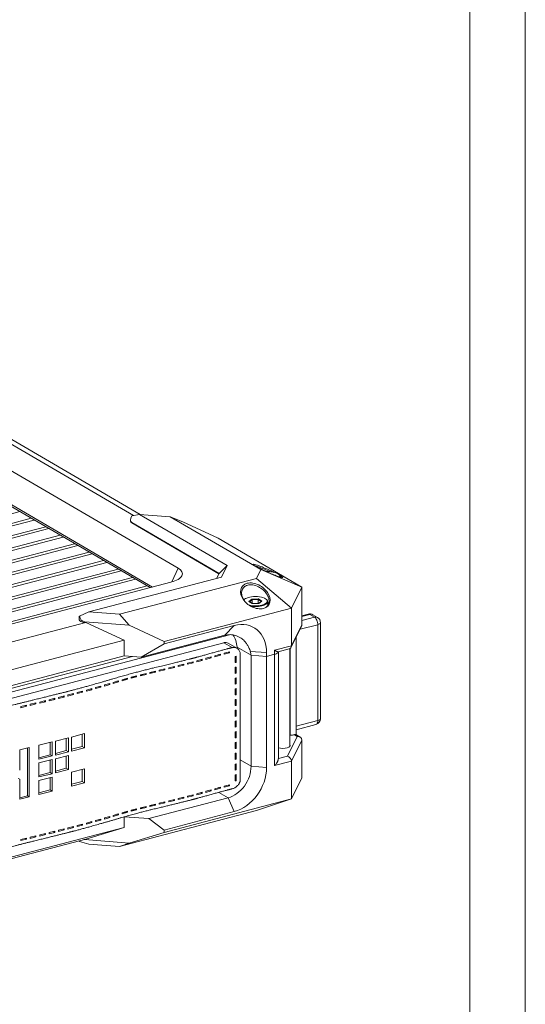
# Model space of a CAD drawing. Header units: millimetres. Extents: x 0 to 841, y 0 to 594.
# Tile 19 of 19: x 750 to 841, y 239 to 416. Entities that reach past the tile are written whole.
import ezdxf

# ---------------------------------------------------------------- set-up
doc = ezdxf.new("R2010")
doc.units = ezdxf.units.MM
for name, color, linetype, lineweight in [('30MM销_', 7, 'Continuous', 18), ('Default', 7, 'Continuous', 18), ('主壳R2R2鍑_PAR_1', 7, 'Continuous', 18), ('图框', 7, 'Continuous', 18), ('手带PX2_', 7, 'Continuous', 18), ('正面保淇1', 7, 'Continuous', 18), ('背部螺母-数E_J(UP溇_', 7, 'Continuous', 18), ('背面D', 7, 'Continuous', 18)]:
    doc.layers.add(name, color=color, linetype=linetype, lineweight=lineweight)

# ---------------------------------------------------------------- blocks, each defined once
blk = doc.blocks.new('SE6')
at = {"layer": '30MM销_', "color": 7, "linetype": 'Continuous'}
blk.add_line((798.55, 285.29), (798.55, 302.93), dxfattribs=at)
at = {"layer": '主壳R2R2鍑_PAR_1', "color": 7, "linetype": 'Continuous'}
for p, q in [((749.87, 327.65), (673.52, 307.61)), ((675.58, 306.41), (751.92, 326.45)), ((752.48, 326.12), (676.13, 306.09)), ((678.19, 304.89), (754.53, 324.92)), ((755.09, 324.6), (678.74, 304.56)), ((680.8, 303.37), (757.14, 323.4)), ((757.7, 323.07), (681.35, 303.04)), ((683.41, 301.84), (759.75, 321.87)), ((760.31, 321.55), (683.96, 301.52)), ((686.02, 300.32), (762.36, 320.35)), ((762.92, 320.03), (686.57, 299.99)), ((688.63, 298.79), (764.97, 318.83)), ((765.53, 318.5), (689.18, 298.47)), ((691.24, 297.27), (767.58, 317.3)), ((768.14, 316.98), (691.79, 296.94)), ((693.85, 295.75), (770.19, 315.78)), ((770.75, 315.45), (694.4, 295.42)), ((696.46, 294.22), (772.8, 314.25)), ((787.64, 305.45), (708.2, 284.6)), ((789.03, 303.05), (788.96, 303.03)), ((770.17, 301.5), (707.46, 285.04))]:
    blk.add_line(p, q, dxfattribs=at)
at = {"layer": '手带PX2_', "color": 7, "linetype": 'Continuous'}
for p, q in [((671.74, 273.86), (786.67, 304.01)), ((786.67, 304.01), (788.18, 303.13)), ((789, 303.01), (787.43, 303.93)), ((787.69, 302.36), (786.69, 302.1)), ((786.69, 301.91), (787.69, 302.17)), ((786.69, 302.1), (786.69, 301.91)), ((787.44, 302.31), (787.69, 302.17)), ((787.69, 302.17), (787.69, 302.36)), ((789.61, 279.26), (789.61, 301.97)), ((781.11, 300.57), (780.11, 300.31)), ((780.11, 300.11), (781.11, 300.37)), ((780.11, 300.31), (780.11, 300.11)), ((780.88, 300.51), (781.11, 300.37)), ((781.11, 300.37), (781.11, 300.57)), ((782.76, 301.01), (781.78, 300.74)), ((781.78, 300.55), (782.76, 300.82)), ((781.78, 300.74), (781.78, 300.55)), ((782.53, 300.95), (782.76, 300.82)), ((782.76, 300.82), (782.76, 301.01)), ((784.39, 301.47), (783.42, 301.2)), ((783.42, 301), (784.39, 301.27)), ((783.42, 301.2), (783.42, 301)), ((784.17, 301.41), (784.39, 301.27)), ((784.39, 301.27), (784.39, 301.47)), ((786.02, 301.92), (785.05, 301.65)), ((785.05, 301.46), (786.02, 301.73)), ((785.05, 301.65), (785.05, 301.46)), ((785.77, 301.88), (786.03, 301.73)), ((786.02, 301.73), (786.02, 301.92)), ((788.88, 301.55), (788.69, 301.51)), ((788.69, 301.51), (788.69, 300.41)), ((788.69, 300.56), (788.88, 300.45)), ((788.69, 300.41), (788.88, 300.45)), ((788.88, 300.45), (788.88, 301.55)), ((772.62, 298.48), (771.61, 298.22)), ((772.62, 298.28), (772.62, 298.48)), ((774.32, 298.89), (773.3, 298.64)), ((774.12, 298.82), (773.3, 298.6)), ((773.3, 298.45), (774.32, 298.7)), ((773.3, 298.64), (773.3, 298.45)), ((774.12, 298.82), (774.32, 298.7)), ((774.32, 298.7), (774.32, 298.89)), ((776.03, 299.3), (775.01, 299.06)), ((775.01, 298.86), (776.03, 299.11)), ((775.25, 299.11), (775.01, 299.05)), ((775.01, 299.06), (775.01, 298.86)), ((775.78, 299.25), (776.03, 299.11)), ((776.03, 299.11), (776.03, 299.3)), ((777.74, 299.71), (776.72, 299.47)), ((776.72, 299.27), (777.74, 299.52)), ((776.72, 299.47), (776.72, 299.27)), ((777.5, 299.66), (777.74, 299.52)), ((777.74, 299.52), (777.74, 299.71)), ((779.43, 300.14), (778.42, 299.88)), ((778.42, 299.69), (779.43, 299.94)), ((778.42, 299.88), (778.42, 299.69)), ((779.2, 300.08), (779.43, 299.94)), ((779.43, 299.94), (779.43, 300.14)), ((788.88, 299.61), (788.69, 299.57)), ((788.69, 299.57), (788.69, 298.47)), ((788.69, 298.62), (788.88, 298.51)), ((788.69, 298.47), (788.88, 298.51)), ((788.88, 298.51), (788.88, 299.61)), ((766.07, 296.66), (765.11, 296.38)), ((766.07, 296.47), (766.07, 296.66)), ((767.67, 297.14), (766.71, 296.85)), ((766.71, 296.66), (767.67, 296.94)), ((766.71, 296.85), (766.71, 296.66)), ((767.45, 297.07), (767.36, 297.04)), ((767.45, 297.07), (767.67, 296.94)), ((767.67, 296.94), (767.67, 297.14)), ((769.29, 297.6), (768.32, 297.32)), ((769.12, 297.51), (768.32, 297.3)), ((768.32, 297.13), (769.29, 297.41)), ((768.32, 297.32), (768.32, 297.13)), ((769.12, 297.51), (769.29, 297.41)), ((769.29, 297.41), (769.29, 297.6)), ((770.93, 298.05), (769.95, 297.78)), ((770.78, 297.94), (769.95, 297.72)), ((769.95, 297.59), (770.93, 297.85)), ((769.95, 297.78), (769.95, 297.59)), ((770.78, 298.01), (770.78, 297.94)), ((770.78, 297.94), (770.93, 297.85)), ((770.93, 297.85), (770.93, 298.05)), ((772.45, 298.38), (771.61, 298.16)), ((771.61, 298.03), (772.62, 298.28)), ((771.61, 298.22), (771.61, 298.03)), ((772.45, 298.38), (772.62, 298.28)), ((788.88, 297.67), (788.69, 297.63)), ((788.69, 297.63), (788.69, 296.53)), ((788.69, 296.68), (788.88, 296.57)), ((788.88, 296.57), (788.88, 297.67)), ((759.53, 294.84), (758.53, 294.58)), ((759.53, 294.65), (759.53, 294.84)), ((761.19, 295.28), (760.2, 295.02)), ((760.2, 294.82), (761.19, 295.08)), ((760.2, 294.82), (760.2, 295.02)), ((760.97, 295.22), (761.19, 295.08)), ((761.19, 295.08), (761.19, 295.28)), ((762.84, 295.73), (761.86, 295.46)), ((761.86, 295.26), (762.84, 295.53)), ((761.86, 295.46), (761.86, 295.26)), ((762.61, 295.67), (762.84, 295.53)), ((762.84, 295.53), (762.84, 295.73)), ((764.46, 296.19), (763.5, 295.91)), ((763.5, 295.72), (764.46, 296)), ((763.5, 295.91), (763.5, 295.72)), ((764.24, 296.13), (764.46, 296)), ((764.46, 296), (764.46, 296.19)), ((765.11, 296.18), (766.07, 296.47)), ((765.11, 296.38), (765.11, 296.18)), ((765.85, 296.6), (766.07, 296.47)), ((788.69, 296.53), (788.88, 296.57)), ((788.88, 295.73), (788.69, 295.7)), ((788.69, 295.7), (788.69, 294.59)), ((788.88, 294.63), (788.88, 295.73)), ((752.78, 293.15), (751.76, 292.9)), ((752.54, 293.09), (752.78, 292.95)), ((752.78, 292.95), (752.78, 293.15)), ((754.47, 293.56), (753.46, 293.31)), ((753.46, 293.12), (754.47, 293.37)), ((753.46, 293.31), (753.46, 293.12)), ((754.24, 293.51), (754.47, 293.37)), ((754.47, 293.37), (754.47, 293.56)), ((756.17, 293.98), (755.16, 293.73)), ((755.16, 293.54), (756.17, 293.79)), ((755.16, 293.73), (755.16, 293.54)), ((755.93, 293.93), (756.17, 293.79)), ((756.17, 293.79), (756.17, 293.98)), ((757.86, 294.41), (756.85, 294.15)), ((756.85, 293.96), (757.86, 294.21)), ((756.85, 294.15), (756.85, 293.96)), ((757.62, 294.35), (757.86, 294.21)), ((757.86, 294.21), (757.86, 294.41)), ((758.53, 294.39), (759.53, 294.65)), ((758.53, 294.58), (758.53, 294.39)), ((759.3, 294.78), (759.53, 294.65)), ((788.69, 294.74), (788.88, 294.63)), ((788.69, 294.59), (788.88, 294.63)), ((788.88, 293.79), (788.69, 293.76)), ((788.69, 293.76), (788.69, 292.65)), ((788.88, 292.69), (788.88, 293.79)), ((751.08, 292.73), (750.06, 292.48)), ((750.06, 292.28), (751.08, 292.53)), ((750.06, 292.48), (750.06, 292.28)), ((750.8, 292.7), (751.08, 292.53)), ((751.08, 292.53), (751.08, 292.73)), ((751.76, 292.7), (752.78, 292.95)), ((751.76, 292.9), (751.76, 292.7)), ((788.69, 292.8), (788.88, 292.69)), ((788.69, 292.65), (788.88, 292.69)), ((788.88, 291.85), (788.69, 291.82)), ((788.69, 291.82), (788.69, 290.72)), ((788.88, 290.75), (788.88, 291.85)), ((788.69, 290.86), (788.88, 290.75)), ((788.69, 290.72), (788.88, 290.75)), ((788.88, 289.91), (788.69, 289.88)), ((788.69, 289.88), (788.69, 288.78)), ((788.88, 288.81), (788.88, 289.91)), ((788.69, 288.93), (788.88, 288.81)), ((788.69, 288.78), (788.88, 288.81)), ((788.88, 287.97), (788.69, 287.94)), ((788.69, 287.94), (788.69, 286.84)), ((788.88, 286.87), (788.88, 287.97)), ((755.68, 286.11), (753.32, 285.52)), ((755.32, 286.01), (755.32, 283.79)), ((755.68, 283.57), (755.68, 286.11)), ((758.62, 286.85), (756.27, 286.25)), ((756.27, 286.25), (756.27, 283.72)), ((758.22, 286.74), (758.22, 284.55)), ((758.62, 284.31), (758.62, 286.85)), ((761.51, 287.6), (759.19, 286.99)), ((759.19, 284.46), (759.19, 286.99)), ((761.11, 287.5), (761.11, 285.31)), ((761.51, 285.07), (761.51, 287.6)), ((788.69, 286.99), (788.88, 286.87)), ((788.69, 286.84), (788.88, 286.87)), ((788.88, 286.04), (788.69, 286)), ((788.69, 286), (788.69, 284.9)), ((788.88, 284.93), (788.88, 286.04)), ((751.56, 285.09), (749.84, 284.66)), ((749.84, 284.66), (749.84, 281)), ((751.28, 285.02), (751.28, 276.39)), ((751.56, 276.22), (751.56, 285.09)), ((753.32, 285.52), (753.32, 282.99)), ((758.22, 284.55), (756.27, 284.04)), ((756.27, 283.72), (758.62, 284.31)), ((758.22, 284.55), (758.62, 284.31)), ((761.11, 285.31), (759.19, 284.8)), ((759.19, 284.46), (761.51, 285.07)), ((761.11, 285.31), (761.51, 285.07)), ((788.69, 285.05), (788.88, 284.93)), ((788.69, 284.9), (788.88, 284.93)), ((755.32, 283.79), (753.32, 283.26)), ((753.32, 282.99), (755.68, 283.57)), ((755.68, 282.91), (753.32, 282.32)), ((755.32, 283.79), (755.68, 283.57)), ((755.32, 282.82), (755.32, 280.59)), ((755.68, 280.38), (755.68, 282.91)), ((758.62, 283.65), (756.27, 283.06)), ((756.27, 283.06), (756.27, 280.52)), ((758.22, 283.55), (758.22, 281.35)), ((758.62, 281.12), (758.62, 283.65)), ((788.88, 284.1), (788.69, 284.06)), ((788.69, 284.06), (788.69, 282.96)), ((788.69, 283.11), (788.88, 283)), ((788.69, 282.96), (788.88, 282.99)), ((788.88, 282.99), (788.88, 284.1)), ((753.32, 282.32), (753.32, 279.79)), ((758.22, 281.35), (756.27, 280.84)), ((756.27, 280.52), (758.62, 281.12)), ((758.22, 281.35), (758.62, 281.12)), ((761.51, 281.26), (759.19, 280.65)), ((759.19, 278.12), (759.19, 280.65)), ((761.11, 281.16), (761.11, 278.97)), ((761.51, 278.73), (761.51, 281.26)), ((788.88, 282.16), (788.69, 282.12)), ((788.69, 282.12), (788.69, 281.02)), ((788.69, 281.17), (788.88, 281.06)), ((788.69, 281.02), (788.88, 281.06)), ((788.88, 281.06), (788.88, 282.16)), ((749.59, 279.52), (749.85, 279.37)), ((749.84, 279.37), (749.84, 275.79)), ((755.32, 280.59), (753.32, 280.06)), ((753.32, 279.79), (755.68, 280.38)), ((755.68, 279.76), (753.32, 279.18)), ((753.32, 279.18), (753.32, 276.65)), ((755.32, 280.59), (755.68, 280.38)), ((755.32, 279.67), (755.32, 277.45)), ((755.68, 277.23), (755.68, 279.76)), ((761.11, 278.97), (759.19, 278.46)), ((761.11, 278.97), (761.51, 278.73)), ((788.88, 280.22), (788.69, 280.18)), ((788.69, 280.18), (788.69, 279.08)), ((788.69, 279.23), (788.88, 279.12)), ((788.69, 279.08), (788.88, 279.12)), ((788.88, 279.12), (788.88, 280.22)), ((755.32, 277.45), (753.32, 276.92)), ((753.32, 276.65), (755.68, 277.23)), ((755.32, 277.45), (755.68, 277.23)), ((759.19, 278.12), (761.51, 278.73)), ((784.39, 277.48), (783.42, 277.21)), ((783.42, 277.01), (784.39, 277.29)), ((783.42, 277.21), (783.42, 277.01)), ((784.17, 277.42), (784.39, 277.29)), ((784.39, 277.29), (784.39, 277.48)), ((786.02, 277.94), (785.05, 277.67)), ((785.05, 277.47), (786.02, 277.74)), ((785.05, 277.67), (785.05, 277.47)), ((785.77, 277.89), (786.03, 277.74)), ((786.02, 277.74), (786.02, 277.94)), ((787.69, 278.38), (786.69, 278.12)), ((786.69, 277.92), (787.69, 278.18)), ((786.69, 278.12), (786.69, 277.92)), ((787.44, 278.32), (787.69, 278.18)), ((787.69, 278.18), (787.69, 278.38)), ((751.28, 276.39), (749.84, 276.01)), ((749.84, 275.79), (751.56, 276.22)), ((751.28, 276.39), (751.57, 276.22)), ((776.03, 275.31), (775.01, 275.07)), ((776.03, 275.12), (776.03, 275.31)), ((777.74, 275.73), (776.72, 275.48)), ((776.72, 275.28), (777.74, 275.53)), ((776.72, 275.48), (776.72, 275.28)), ((777.5, 275.67), (777.74, 275.53)), ((777.74, 275.53), (777.74, 275.73)), ((779.43, 276.15), (778.42, 275.9)), ((778.42, 275.7), (779.43, 275.95)), ((778.42, 275.9), (778.42, 275.7)), ((779.2, 276.09), (779.43, 275.95)), ((779.43, 275.95), (779.43, 276.15)), ((781.11, 276.58), (780.11, 276.32)), ((780.11, 276.13), (781.11, 276.38)), ((780.11, 276.32), (780.11, 276.13)), ((780.88, 276.52), (781.11, 276.38)), ((781.11, 276.38), (781.11, 276.58)), ((782.76, 277.02), (781.78, 276.76)), ((781.78, 276.56), (782.76, 276.83)), ((781.78, 276.76), (781.78, 276.56)), ((782.53, 276.96), (782.76, 276.83)), ((782.76, 276.83), (782.76, 277.02)), ((769.29, 273.61), (768.32, 273.34)), ((769.29, 273.42), (769.29, 273.61)), ((770.93, 274.06), (769.95, 273.8)), ((770.78, 273.95), (769.95, 273.73)), ((769.95, 273.6), (770.93, 273.87)), ((769.95, 273.8), (769.95, 273.6)), ((770.78, 274.02), (770.78, 273.95)), ((770.78, 273.95), (770.93, 273.87)), ((770.93, 273.87), (770.93, 274.06)), ((772.62, 274.49), (771.61, 274.24)), ((772.45, 274.39), (771.61, 274.17)), ((771.61, 274.04), (772.62, 274.29)), ((771.61, 274.24), (771.61, 274.04)), ((772.45, 274.39), (772.62, 274.29)), ((772.62, 274.29), (772.62, 274.49)), ((774.32, 274.9), (773.3, 274.66)), ((774.12, 274.83), (773.3, 274.61)), ((773.3, 274.46), (774.32, 274.71)), ((773.3, 274.66), (773.3, 274.46)), ((774.12, 274.83), (774.32, 274.71)), ((774.32, 274.71), (774.32, 274.9)), ((775.25, 275.13), (775.01, 275.06)), ((775.01, 274.87), (776.03, 275.12)), ((775.01, 275.07), (775.01, 274.87)), ((775.78, 275.27), (776.03, 275.12)), ((764.46, 272.2), (763.5, 271.92)), ((763.5, 271.73), (764.46, 272.01)), ((763.5, 271.92), (763.5, 271.73)), ((764.24, 272.14), (764.46, 272.01)), ((764.46, 272.01), (764.46, 272.2)), ((766.07, 272.67), (765.11, 272.39)), ((765.11, 272.2), (766.07, 272.48)), ((765.11, 272.39), (765.11, 272.2)), ((765.85, 272.61), (766.07, 272.48)), ((766.07, 272.48), (766.07, 272.67)), ((767.67, 273.15), (766.71, 272.86)), ((766.71, 272.67), (767.67, 272.95)), ((766.71, 272.86), (766.71, 272.67)), ((767.45, 273.08), (767.36, 273.05)), ((767.45, 273.08), (767.67, 272.95)), ((767.67, 272.95), (767.67, 273.15)), ((769.12, 273.52), (768.32, 273.31)), ((768.32, 273.14), (769.29, 273.42)), ((768.32, 273.34), (768.32, 273.14)), ((769.12, 273.52), (769.29, 273.42)), ((756.17, 270), (755.16, 269.75)), ((756.17, 269.8), (756.17, 270)), ((757.86, 270.42), (756.85, 270.17)), ((756.85, 269.97), (757.86, 270.23)), ((756.85, 270.17), (756.85, 269.97)), ((757.62, 270.36), (757.86, 270.23)), ((757.86, 270.23), (757.86, 270.42)), ((759.53, 270.85), (758.53, 270.59)), ((758.53, 270.4), (759.53, 270.66)), ((758.53, 270.59), (758.53, 270.4)), ((759.3, 270.79), (759.53, 270.66)), ((759.53, 270.66), (759.53, 270.85)), ((761.19, 271.29), (760.2, 271.03)), ((760.2, 270.83), (761.19, 271.1)), ((760.2, 270.83), (760.2, 271.03)), ((760.97, 271.23), (761.19, 271.1)), ((761.19, 271.1), (761.19, 271.29)), ((762.84, 271.74), (761.86, 271.47)), ((761.86, 271.28), (762.84, 271.55)), ((761.86, 271.47), (761.86, 271.28)), ((762.61, 271.68), (762.84, 271.55)), ((762.84, 271.55), (762.84, 271.74)), ((751.08, 268.74), (750.06, 268.49)), ((750.06, 268.3), (751.08, 268.55)), ((750.06, 268.49), (750.06, 268.3)), ((750.8, 268.71), (751.08, 268.55)), ((751.08, 268.55), (751.08, 268.74)), ((752.78, 269.16), (751.76, 268.91)), ((751.76, 268.71), (752.78, 268.96)), ((751.76, 268.91), (751.76, 268.71)), ((752.54, 269.1), (752.78, 268.96)), ((752.78, 268.96), (752.78, 269.16)), ((754.47, 269.58), (753.46, 269.33)), ((753.46, 269.13), (754.47, 269.38)), ((753.46, 269.33), (753.46, 269.13)), ((754.24, 269.52), (754.47, 269.38)), ((754.47, 269.38), (754.47, 269.58)), ((755.16, 269.55), (756.17, 269.8)), ((755.16, 269.75), (755.16, 269.55)), ((755.93, 269.94), (756.17, 269.8))]:
    blk.add_line(p, q, dxfattribs=at)
blk.add_arc((788.42, 301.96), 1.2, 0.284, 101.6477, dxfattribs=at)
blk.add_ellipse((786.67, 302.63), major_axis=(-0.76, -1.3), ratio=0.764351, start_param=3.141593, end_param=3.793927, dxfattribs=at)
for points, degree, knots in [([(673.22, 272.99), (673.51, 273.07), (674.14, 273.22), (674.82, 273.39), (675.07, 273.45), (675.62, 273.6), (676.8, 273.96), (678.48, 274.47), (680.33, 274.93), (682.01, 275.34), (684.05, 275.8), (685.11, 276.04), (687.74, 276.69), (692.33, 277.83), (702.06, 280.48), (709.3, 282.46), (716.39, 284.27), (723.9, 286.19), (730.74, 288.04), (739.81, 290.51), (745.04, 291.85), (748.19, 292.66), (752.32, 293.68), (757.39, 294.93), (759.61, 295.5), (762.66, 296.3), (766.64, 297.48), (770.36, 298.58), (773.74, 299.4), (779.65, 300.83), (781.08, 301.2), (782.13, 301.48), (784.57, 302.16), (786.93, 302.83), (788.18, 303.13)], 2, [0, 0, 0, 0.928507, 0.928507, 1.857014, 1.857014, 3.714029, 3.714029, 7.428058, 7.428058, 11.142087, 11.142087, 14.856116, 14.856116, 29.712232, 29.712232, 44.568348, 44.568348, 59.424464, 59.424464, 74.28058, 74.28058, 81.708638, 81.708638, 89.136696, 89.136696, 96.564754, 96.564754, 103.992812, 103.992812, 111.42087, 111.42087, 115.134899, 115.134899, 118.848928, 118.848928, 118.848928]), ([(789.61, 279.26), (789.61, 279.23), (789.61, 279.17), (789.6, 279.08), (789.57, 278.97), (789.53, 278.85), (789.47, 278.71), (789.39, 278.56), (789.28, 278.4), (789.14, 278.25), (788.98, 278.1), (788.81, 277.96), (788.61, 277.83), (788.4, 277.72), (788.25, 277.68), (788.18, 277.66)], 3, [0, 0, 0, 0, 0.082891, 0.182597, 0.299314, 0.433164, 0.584225, 0.752547, 0.938169, 1.141113, 1.349625, 1.567596, 1.795398, 2.033356, 2.281752, 2.281752, 2.281752, 2.281752]), ([(788.18, 277.66), (786.93, 277.35), (784.57, 276.69), (782.13, 276.01), (781.08, 275.73), (778.83, 275.14), (773.74, 273.93), (770.56, 273.16), (766.64, 272), (762.66, 270.83), (759.61, 270.03), (757.39, 269.46), (752.32, 268.21), (748.2, 267.19), (745.04, 266.38), (739.81, 265.04), (730.74, 262.57), (723.9, 260.71), (716.39, 258.8), (709.3, 256.98), (702.06, 255.01), (692.32, 252.36), (687.74, 251.22), (686.12, 250.82), (680.33, 249.45), (678.73, 249.08), (676.8, 248.49), (675.09, 247.96), (673.22, 247.52)], 2, [0, 0, 0, 3.714021, 3.714021, 7.428041, 7.428041, 14.856082, 14.856082, 22.284123, 22.284123, 29.712164, 29.712164, 37.140205, 37.140205, 44.568247, 44.568247, 59.424329, 59.424329, 74.280411, 74.280411, 89.136493, 89.136493, 103.992575, 103.992575, 111.420616, 111.420616, 115.134637, 115.134637, 118.848657, 118.848657, 118.848657])]:
    blk.add_open_spline(points, degree=degree, knots=knots, dxfattribs=at)
at = {"layer": '正面保淇1', "color": 7, "linetype": 'Continuous'}
for p, q in [((801.86, 309.18), (800.73, 308.88)), ((800.73, 308.76), (802.14, 309.12)), ((802.14, 309.12), (802.98, 308.63)), ((803.54, 308.57), (802.69, 309.06)), ((800.73, 308.04), (802.98, 308.63)), ((804.08, 290.32), (804.08, 307.62)), ((800.41, 306.42), (803.6, 307.26)), ((803.6, 289.96), (803.6, 307.26)), ((799.68, 287.42), (799.68, 304.98)), ((789.03, 302.96), (789.03, 303.21)), ((796.48, 283.06), (796.48, 302.37)), ((798.6, 287.34), (798.6, 302.96)), ((791.56, 301.73), (794.34, 301.52)), ((791.56, 301.73), (791.56, 281.72)), ((795.81, 301.91), (794.34, 301.52)), ((794.34, 281.5), (794.34, 301.52)), ((795.81, 301.91), (795.81, 281.85)), ((799.68, 288.93), (803.6, 289.96)), ((799.68, 288.31), (803.26, 289.25)), ((798.1, 283.56), (799.89, 287.11)), ((798.55, 287.34), (798.6, 287.34)), ((798.82, 282.63), (800.73, 286.44)), ((799.89, 287.11), (799.36, 287.41)), ((800.4, 286.99), (799.64, 287.44)), ((800.73, 286.44), (800.73, 279.62)), ((789.61, 282.86), (791.56, 281.72)), ((795.81, 281.85), (798.82, 282.63)), ((796.48, 283.13), (798.1, 283.56)), ((798.82, 282.63), (798.82, 275.82)), ((791.56, 281.72), (794.34, 281.5)), ((798.82, 275.82), (800.73, 279.62)), ((773.12, 272.28), (787.41, 276.03)), ((775.9, 269.8), (798.82, 275.82)), ((787.41, 276.03), (785.72, 277.01)), ((787.41, 276.03), (788.53, 273.54)), ((798.82, 275.82), (792.51, 273.74)), ((792.51, 273.74), (767.83, 267.27)), ((788.53, 273.54), (775.9, 270.22)), ((768.69, 272.62), (773.12, 272.28)), ((768.69, 270.68), (768.69, 272.62)), ((775.9, 270.22), (773.12, 272.28)), ((686.62, 249.14), (768.69, 270.68)), ((768.69, 270.68), (761.75, 268.56)), ((775.9, 270.22), (775.9, 269.8)), ((761.75, 268.56), (687.99, 249.2)), ((761.56, 268.51), (761.56, 268.48)), ((761.56, 268.48), (769.55, 267.86)), ((769.55, 267.86), (775.9, 269.8)), ((762.31, 267.69), (760.62, 268.17)), ((767.83, 267.27), (762.31, 267.69)), ((769.55, 267.86), (767.83, 267.27))]:
    blk.add_line(p, q, dxfattribs=at)
for centre, start, end in [((802.14, 308.11), 59.7201, 104.703), ((802.98, 307.62), 360, 59.7201), ((802.98, 290.32), 284.703, 360)]:
    blk.add_arc(centre, 1.1, start, end, dxfattribs=at)
for centre, major_axis, ratio, start_param, end_param in [((802.14, 308.11), (0.28, -1.06), 0.512403, 2.668314, 3.141593), ((802.14, 308.11), (-0.555, -0.95), 0.764351, 3.141593, 3.793927), ((802.98, 307.62), (-0.555, -0.95), 0.764351, 3.141593, 3.793927), ((802.98, 307.62), (-0.28, 1.06), 0.512403, 4.23911, 5.809907), ((802.98, 307.62), (-1.1, 0), 0.391422, 2.161363, 3.141593), ((794.98, 302.39), (-1.5, 0), 0.391422, 2.161363, 3.094541), ((802.98, 290.32), (-0.28, 1.06), 0.512403, 3.141593, 4.23911), ((802.98, 290.32), (-1.1, 0), 0.391422, 2.161363, 3.141593), ((798.78, 287.68), (0.9, 0), 0.391422, 4.517558, 5.414297), ((799.89, 286.37), (-0.824, -0.244), 0.847406, 2.895924, 4.46672), ((797.3, 285.46), (-1.33, 0), 0.391422, 0.895916, 3.479664), ((798.1, 282.82), (0.521, -0.644), 0.77253, 0.762321, 2.333117), ((787.41, 280.63), (-2.52, -4.32), 0.764351, 0.652334, 2.223131), ((788.53, 279.98), (3.53, 6.05), 0.764351, 3.793927, 5.364723), ((761.79, 267.84), (0.82, -1.43), 0.6107, 4.095408, 4.155742), ((761.79, 267.84), (-1.19, 0.28), 0.490594, 5.985403, 6.201464), ((761.79, 267.84), (-1.19, 0.28), 0.490594, 5.023367, 5.093935)]:
    blk.add_ellipse(centre, major_axis=major_axis, ratio=ratio, start_param=start_param, end_param=end_param, dxfattribs=at)
for points, knots in [([(799.64, 287.44), (799.63, 287.44), (799.6, 287.45), (799.54, 287.46), (799.46, 287.44), (799.39, 287.42), (799.36, 287.41)], [0, 0, 0, 0, 0.0715658, 0.1512271, 0.2242662, 0.291987, 0.291987, 0.291987, 0.291987]), ([(796.47, 283.06), (796.47, 283.06), (796.47, 283.04), (796.47, 283), (796.46, 282.94), (796.45, 282.88), (796.42, 282.8), (796.39, 282.72), (796.36, 282.63), (796.31, 282.53), (796.24, 282.41), (796.14, 282.25), (796, 282.05), (795.88, 281.92), (795.81, 281.85)], [0, 0, 0, 0, 0.009248, 0.08591, 0.166716, 0.251816, 0.341342, 0.435405, 0.534102, 0.637515, 0.769023, 0.940865, 1.153119, 1.405814, 1.405814, 1.405814, 1.405814])]:
    blk.add_open_spline(points, degree=3, knots=knots, dxfattribs=at)
at = {"layer": '背部螺母-数E_J(UP溇_', "color": 7, "linetype": 'Continuous'}
for p, q in [((791.67, 311.88), (791.13, 311.46)), ((791.13, 311.46), (791.78, 311.07)), ((791.81, 311.08), (791.2, 311.45)), ((791.73, 311.75), (791.28, 311.4)), ((792.87, 311.91), (791.67, 311.88)), ((792.81, 311.78), (791.73, 311.75)), ((791.73, 311.13), (791.73, 311.75)), ((791.78, 311.07), (792.98, 311.1)), ((792.96, 311.1), (791.8, 311.08)), ((792.81, 311.1), (792.81, 311.78)), ((793.38, 311.44), (792.81, 311.78)), ((793.52, 311.52), (792.87, 311.91)), ((793.44, 311.49), (792.94, 311.1)), ((792.98, 311.1), (793.52, 311.52)), ((794.58, 310.76), (794.58, 311.4))]:
    blk.add_line(p, q, dxfattribs=at)
for centre, major_axis, ratio, start_param, end_param in [((794.58, 315.99), (-2.15, 0), 0.391422, 3.350985, 4.808849), ((794.58, 315.9), (-2.25, 0), 0.391422, 3.141593, 3.628789), ((794.58, 315.99), (-2.15, 0), 0.391422, 3.01721, 3.350985), ((792.33, 311.4), (-2.25, 0), 0.391422, 5.795987, 5.912804), ((792.33, 311.49), (-2.15, 0), 0.391422, 3.350985, 6.030299), ((791.13, 311.37), (-0.115, -0.007), 0.797113, 4.004177, 4.665568), ((792.33, 311.4), (-2.25, 0), 0.391422, 1.209788, 3.628791), ((791.67, 311.79), (-0.0345, 0.0977), 0.540467, 4.133516, 5.704312), ((791.78, 310.98), (-0.0265, -0.0998), 0.450899, 3.270932, 3.673645), ((792.87, 311.82), (0.0265, 0.0998), 0.450899, 0.532052, 2.102849), ((792.98, 311), (0.0345, -0.0977), 0.540467, 2.56272, 2.965433), ((793.52, 311.42), (0.115, 0.007), 0.797113, 1.523976, 2.279008), ((792.33, 311.49), (-2.15, 0), 0.391422, 2.148976, 3.350985), ((792.33, 311.49), (-2.15, 0), 0.391422, 1.074594, 2.148976)]:
    blk.add_ellipse(centre, major_axis=major_axis, ratio=ratio, start_param=start_param, end_param=end_param, dxfattribs=at)
at = {"layer": '背面D', "color": 7, "linetype": 'Continuous'}
for p, q in [((771.54, 327.13), (677.8, 381.86)), ((701.17, 367.36), (770.37, 326.95)), ((778.4, 317.45), (697.45, 364.72)), ((693.92, 360.69), (773.79, 314.05)), ((693.92, 360.31), (773.35, 313.94)), ((771.47, 327.13), (770.04, 326.9)), ((771.47, 327.13), (777, 326.71)), ((787.27, 317.91), (771.47, 327.13)), ((769.84, 326.15), (769.84, 325.87)), ((770.04, 325.7), (785.78, 316.51)), ((770.04, 325.61), (770.04, 325.7)), ((770.04, 325.61), (785.75, 316.44)), ((777, 326.71), (793.31, 317.19)), ((777, 326.71), (779.26, 325.8)), ((785.61, 322.88), (779.26, 325.8)), ((800.73, 314.05), (785.61, 322.88)), ((778.4, 317.45), (777.26, 314.96)), ((785.78, 316.51), (785.33, 315.6)), ((787.27, 317.91), (785.78, 316.51)), ((786.22, 315.84), (787.27, 317.91)), ((793.31, 317.19), (792.51, 315.61)), ((800.73, 314.05), (793.31, 317.19)), ((664.99, 285.5), (777.12, 314.93)), ((762.31, 309.56), (786.22, 315.84)), ((792.51, 315.61), (767.83, 309.14)), ((798.82, 310.25), (792.51, 315.61)), ((798.82, 310.25), (800.73, 314.05)), ((800.73, 307.23), (800.73, 314.05)), ((762.31, 309.56), (760.62, 308.82)), ((767.83, 309.14), (762.31, 309.56)), ((769.55, 307.16), (767.83, 309.14)), ((775.9, 304.23), (798.82, 310.25)), ((798.82, 303.43), (798.82, 310.25)), ((687.99, 288.31), (761.75, 307.67)), ((760.59, 308.72), (760.59, 308.14)), ((761.56, 307.77), (769.55, 307.16)), ((761.56, 307.68), (761.56, 307.77)), ((761.56, 307.68), (761.75, 307.67)), ((768.69, 304.47), (761.75, 307.67)), ((769.55, 307.16), (775.9, 304.23)), ((788.53, 307.13), (775.9, 303.81)), ((786.85, 305.34), (788.53, 307.13)), ((798.75, 303.14), (800.66, 306.92)), ((798.82, 303.43), (800.73, 307.23)), ((768.69, 304.47), (686.62, 282.94)), ((768.69, 304.47), (768.69, 301.61)), ((771.74, 301.38), (786.85, 305.34)), ((775.9, 303.81), (771.74, 301.38)), ((775.9, 303.81), (775.9, 304.23)), ((789.03, 303.21), (791.56, 301.73)), ((791.42, 302.44), (794.34, 302.21)), ((794.34, 301.52), (794.34, 302.21)), ((795.81, 302.64), (798.82, 303.43)), ((795.81, 302.64), (795.81, 301.91)), ((796.44, 302.36), (798.43, 302.88)), ((686.62, 280.08), (768.69, 301.61)), ((768.69, 301.61), (771.74, 301.38)), ((791.56, 301.73), (794.34, 301.52)), ((795.81, 301.91), (794.34, 301.52))]:
    blk.add_line(p, q, dxfattribs=at)
for centre, major_axis, ratio, start_param, end_param in [((771.04, 327.06), (1.03, 1.34), 0.454003, 2.02214, 3.200237), ((771.04, 325.87), (1.2, 0), 0.391422, 3.141593, 3.73216), ((774.53, 316.44), (-4.65, 0), 0.391422, 2.161363, 3.73216), ((761.79, 309.34), (1.18, 0.68), 0.288161, 2.779777, 2.977645), ((761.79, 308.14), (1.2, 0), 0.391422, 3.141593, 4.517558), ((761.79, 309.34), (0.37, 1.54), 0.739928, 2.079642, 3.257739), ((788.53, 300.69), (-3.53, -6.05), 0.764351, 2.223131, 3.793927), ((799.89, 307.17), (-0.824, -0.244), 0.847406, 2.468799, 2.895924), ((784.88, 301.89), (-2.52, -4.32), 0.764351, 2.272633, 2.830079), ((784.63, 302.04), (6.91, -0.95), 0.656302, 0.13903, 0.290886), ((794.98, 302.39), (-1.5, 0), 0.391422, 2.161363, 3.094541), ((798.1, 303.62), (-0.521, 0.644), 0.77253, 2.806396, 3.903914)]:
    blk.add_ellipse(centre, major_axis=major_axis, ratio=ratio, start_param=start_param, end_param=end_param, dxfattribs=at)
for points, knots in [([(795.71, 316.7), (795.48, 316.82), (795.24, 316.93), (794.32, 317.35), (793.65, 317.63), (792.57, 318.04), (792.17, 318.16), (791.86, 318.17), (791.98, 318.04), (792.4, 317.79)], [0, 0, 0, 0, 0.480811, 0.480811, 1.846944, 1.846944, 3.213077, 3.213077, 4.57921, 4.57921, 4.57921, 4.57921]), ([(795.04, 316.8), (795.03, 316.81), (794.76, 316.93), (794.11, 317.22), (793.23, 317.56), (792.6, 317.78), (792.36, 317.85), (792.29, 317.86)], [0, 0, 0, 0, 0.029691, 0.681698, 1.632323, 2.439673, 2.956513, 2.956513, 2.956513, 2.956513]), ([(792.4, 317.79), (792.83, 317.54), (793.52, 317.2), (794.88, 316.58), (795.56, 316.29), (796.63, 315.89), (797.03, 315.77), (797.35, 315.76), (797.23, 315.88), (796.74, 316.17), (796.68, 316.2), (796.61, 316.24)], [0, 0, 0, 0, 1.456601, 1.456601, 2.913202, 2.913202, 4.369803, 4.369803, 5.826405, 5.826405, 6.02705, 6.02705, 6.02705, 6.02705]), ([(790.85, 314.72), (790.22, 314.56), (789.8, 314.1), (789.58, 313.03), (789.75, 312.42), (790.46, 311.32), (791.02, 310.82), (792.37, 310.16), (793.17, 310.02), (794.44, 310.35), (794.85, 310.81), (795.07, 311.88), (794.91, 312.49), (794.19, 313.59), (793.63, 314.09), (792.29, 314.75), (791.49, 314.89), (790.85, 314.72)], [0, 0, 0, 0, 1.942171, 1.942171, 3.884342, 3.884342, 5.826513, 5.826513, 7.768684, 7.768684, 9.710855, 9.710855, 11.653026, 11.653026, 13.595197, 13.595197, 15.537368, 15.537368, 15.537368, 15.537368]), ([(790.95, 314.39), (790.66, 314.32), (790.17, 314.04), (789.82, 313.33), (789.85, 312.53), (790.12, 311.93), (790.33, 311.62), (790.37, 311.56)], [0, 0, 0, 0, 0.817665, 1.633468, 2.465593, 3.287262, 3.461012, 3.461012, 3.461012, 3.461012]), ([(794.15, 310.34), (794.24, 310.39), (794.54, 310.63), (794.84, 311.17), (794.8, 311.99), (794.42, 312.81), (793.77, 313.56), (792.9, 314.14), (791.89, 314.49), (791.23, 314.47), (790.95, 314.39)], [0, 0, 0, 0, 0.344951, 1.300193, 2.205933, 3.143133, 4.050028, 4.971761, 5.876538, 6.76957, 6.76957, 6.76957, 6.76957]), ([(791.42, 302.44), (791.35, 302.66), (791.2, 303.09), (790.9, 303.63), (790.58, 304.08), (790.25, 304.43), (789.95, 304.69), (789.46, 305.04), (788.75, 305.36), (787.78, 305.51), (787.16, 305.4), (786.85, 305.34)], [0, 0, 0, 0, 0.655665, 1.24946, 1.781375, 2.251407, 2.65957, 3.005896, 4.069358, 5.068928, 6.00691, 6.00691, 6.00691, 6.00691]), ([(795.81, 302.64), (795.85, 302.62), (795.91, 302.59), (796, 302.54), (796.08, 302.5), (796.14, 302.46), (796.2, 302.44), (796.24, 302.42), (796.28, 302.4), (796.33, 302.38), (796.39, 302.36), (796.43, 302.35), (796.44, 302.36), (796.44, 302.36)], [0, 0, 0, 0, 0.0801603, 0.1541522, 0.2219776, 0.2836394, 0.3391413, 0.3884887, 0.4316895, 0.4687556, 0.5801289, 0.6823249, 0.6985625, 0.6985625, 0.6985625, 0.6985625])]:
    blk.add_open_spline(points, degree=3, knots=knots, dxfattribs=at)
blk.add_open_spline([(796.96, 315.81), (796.92, 315.84), (796.86, 315.88), (796.8, 315.92)], degree=3, dxfattribs=at)

msp = doc.modelspace()

# ---------------------------------------------------------------- linework, layer by layer
at = {"layer": 'Default', "color": 7, "linetype": 'Continuous'}
msp.add_line((841, 0), (841, 594), dxfattribs=at)
at = {"layer": '图框', "color": 7, "linetype": 'Continuous'}
msp.add_line((831.004, 585.892), (831.004, 9.969), dxfattribs=at)

# ---------------------------------------------------------------- block references
at = {"layer": 'Default'}
msp.add_blockref('SE6', (0, 0), dxfattribs=at)

doc.saveas('drawing.dxf')
